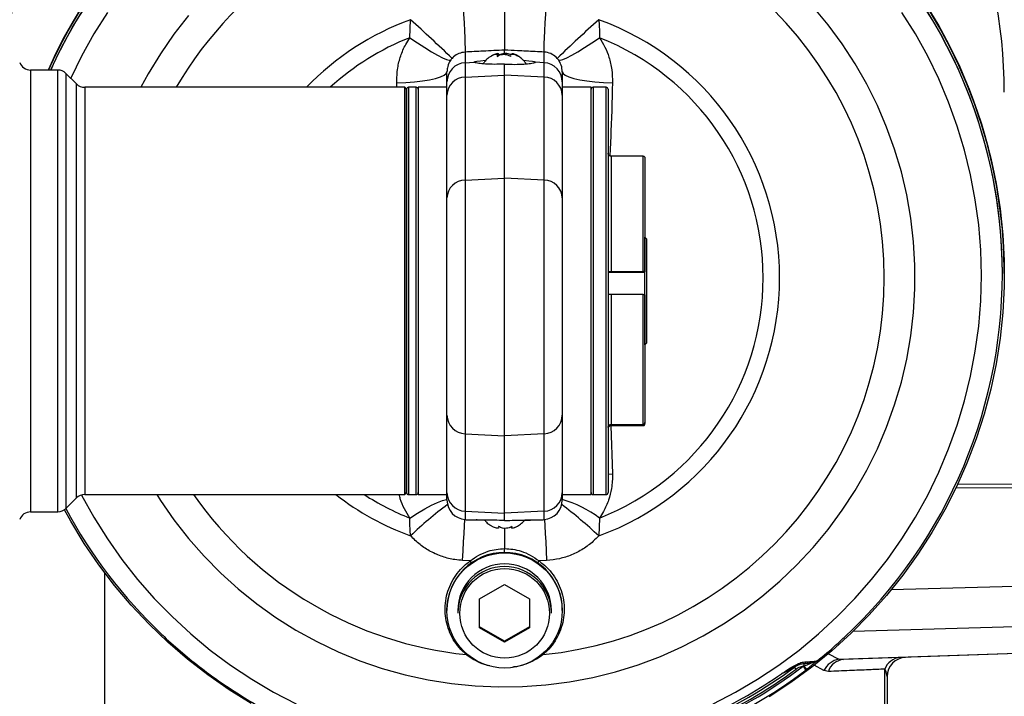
# Model space of a CAD drawing. Extents: x 0 to 8410, y 0 to 5940.
# Tile 73 of 110: x 5940 to 6196, y 3279 to 3455. Entities that reach past the tile are written whole.
import ezdxf

# ---------------------------------------------------------------- set-up
doc = ezdxf.new("R2010")
doc.units = 0
doc.header["$LTSCALE"] = 10
doc.linetypes.add('CENTERX2', pattern=[20.32, 12.7, -2.54, 2.54, -2.54])
doc.layers.get('0').update_dxf_attribs({"linetype": 'CONTINUOUS'})
doc.styles.add('SLDTEXTSTYLE0', font='TXT', dxfattribs={"width": 0.605})
doc.dimstyles.new('SLDDIMSTYLE11', dxfattribs={"dimtxt": 50, "dimasz": 50, "dimexe": 0, "dimexo": 0.0625, "dimgap": 12.5, "dimtad": 1, "dimdec": 1, "dimrnd": 1e-09, "dimzin": 12, "dimtxsty": 'SLDTEXTSTYLE0', "dimsah": 1, "dimcen": 0.09, "dimazin": 3, "dimtfac": 1, "dimtmove": 0, "dimatfit": 3, "dimtolj": 1, "dimtzin": 12})

# ---------------------------------------------------------------- blocks, each defined once
blk = doc.blocks.new('_D_21')
at = {"color": 7, "linetype": 'CONTINUOUS'}
for p, q in [((5638.08, 3303.69), (5638.08, 3824.64)), ((5744.08, 3303.69), (5744.08, 3824.64)), ((5638.08, 3809.64), (5538.08, 3809.64)), ((5638.08, 3809.64), (5744.08, 3809.64)), ((5744.08, 3809.64), (6258.91, 3809.64))]:
    blk.add_line(p, q, dxfattribs=at)
for points in [[(5638.08, 3809.64), (5588.08, 3817.14), (5588.08, 3802.14)], [(5744.08, 3809.64), (5794.08, 3802.14), (5794.08, 3817.14)]]:
    blk.add_solid(points, dxfattribs=at)
at = {"color": 7, "linetype": 'CONTINUOUS', "char_height": 50, "attachment_point": 1, "style": 'SLDTEXTSTYLE0'}
for s, insert in [('106', (5987.94, 3950.83)), ('(4x M12)', (5987.94, 3874.1))]:
    blk.add_mtext(s, dxfattribs=dict(at, insert=insert))

msp = doc.modelspace()

# ---------------------------------------------------------------- linework, layer by layer
at = {"color": 8, "linetype": 'CONTINUOUS'}
for p, q in [((6041.428154, 3450.367781), (6041.59609, 3455.054464)), ((6055.819248, 3446.61394), (6055.819248, 3443.853232)), ((6076.342617, 3443.853232), (6076.342617, 3446.61394)), ((6055.819248, 3443.853232), (6058.080946, 3443.971666)), ((6055.819248, 3443.853232), (6055.819248, 3440.109941)), ((6076.342617, 3443.853232), (6074.080919, 3443.971666)), ((6076.342617, 3440.109941), (6076.342617, 3443.853232)), ((5942.731177, 3441.952916), (5942.731177, 3357.158186)), ((5949.838285, 3326.952937), (5949.838285, 3441.952916)), ((5951.959615, 3441.074255), (5951.959615, 3357.57527)), ((6055.819248, 3440.109941), (6066.080933, 3440.613332)), ((6076.342617, 3440.109941), (6066.080933, 3440.613332)), ((5954.702263, 3330.574247), (5954.702263, 3438.331606)), ((6038.054084, 3437.452915), (6038.014834, 3438.647898)), ((6055.819248, 3440.109941), (6055.819248, 3413.32871)), ((6076.342617, 3413.32871), (6076.342617, 3440.109941)), ((5956.823562, 3437.452915), (5956.823562, 3359.294298)), ((6041.080927, 3437.452915), (6041.080927, 3331.658157)), ((6043.080931, 3331.452938), (6043.080931, 3437.452915)), ((6089.080935, 3437.452915), (6089.080935, 3331.452938)), ((6092.480932, 3331.452938), (6092.480932, 3437.452915)), ((6093.78094, 3419.539931), (6093.78094, 3389.488193)), ((6102.080946, 3389.488193), (6102.080946, 3419.539931)), ((6055.819248, 3413.32871), (6066.080933, 3413.832071)), ((6055.819248, 3413.32871), (6055.819248, 3347.299906)), ((6076.342617, 3413.32871), (6066.080933, 3413.832071)), ((6076.342617, 3347.299906), (6076.342617, 3413.32871)), ((6092.980926, 3389.343979), (6102.58094, 3389.343979)), ((6093.78094, 3383.498403), (6093.78094, 3349.71598)), ((6102.080946, 3349.71598), (6102.080946, 3383.498403)), ((5956.823562, 3359.294298), (5956.823562, 3331.452938)), ((5942.731177, 3357.158186), (5942.731177, 3326.952937)), ((5951.959615, 3357.57527), (5951.959615, 3327.831599)), ((6093.726491, 3349.36026), (6094.147031, 3336.838337)), ((6055.819248, 3347.299906), (6066.080933, 3346.781375)), ((6055.819248, 3347.299906), (6055.819248, 3327.120158)), ((6076.342617, 3347.299906), (6066.080933, 3346.781375)), ((6076.342617, 3327.120158), (6076.342617, 3347.299906)), ((6092.980926, 3336.782666), (6094.147031, 3336.838337)), ((6248.080914, 3333.42159), (6183.447038, 3333.124431)), ((6183.935856, 3334.161314), (6248.080914, 3334.456238)), ((6041.080927, 3331.658157), (6041.080927, 3331.452938)), ((6055.819248, 3327.120158), (6066.080933, 3326.601627)), ((6055.819248, 3327.120158), (6055.819248, 3324.990722)), ((6076.342617, 3327.120158), (6066.080933, 3326.601627)), ((6076.342617, 3324.990722), (6076.342617, 3327.120158)), ((6090.733712, 3325.348171), (6090.565776, 3320.725324)), ((6057.13958, 3314.20556), (6055.149441, 3314.308437)), ((6077.012424, 3314.308437), (6075.022285, 3314.20556)), ((6166.687911, 3306.725326), (6248.080914, 3309.046062)), ((6248.080914, 3298.445942), (6156.683182, 3295.839938)), ((6153.039252, 3288.595619), (6248.080914, 3291.914525)), ((6056.072836, 3289.80616), (6056.226288, 3289.984527)), ((6076.089029, 3289.80616), (6075.935577, 3289.984527)), ((6150.151615, 3290.132316), (6153.039252, 3288.595619)), ((6143.760149, 3286.762478), (6143.955057, 3286.834272)), ((6149.162357, 3285.645368), (6146.582161, 3287.026259)), ((6153.039252, 3288.595619), (6154.20032, 3288.499924)), ((6144.694571, 3285.970541), (6144.503419, 3285.824331)), ((6150.310938, 3285.392615), (6149.162357, 3285.645368)), ((6164.959584, 3261.843207), (6164.959584, 3286.031219))]:
    msp.add_line(p, q, dxfattribs=at)
at = {"color": 7, "linetype": 'CONTINUOUS'}
for p, q in [((6064.244066, 3445.52249), (6064.244066, 3445.852431)), ((6066.080933, 3446.241083), (6066.080933, 3447.150531)), ((6067.563837, 3445.660415), (6067.563837, 3445.470276)), ((6067.603444, 3445.438179), (6067.602192, 3445.660415)), ((6066.080933, 3440.613332), (6066.080933, 3443.490418)), ((5949.838285, 3441.952916), (5942.731177, 3441.952916)), ((5954.702263, 3438.331606), (5951.959615, 3441.074255)), ((6051.080947, 3438.865306), (6051.080947, 3441.496166)), ((6066.080933, 3413.832071), (6066.080933, 3440.613332)), ((6081.080918, 3441.496166), (6081.080918, 3438.865306)), ((6051.080947, 3435.436341), (6051.080947, 3438.865306)), ((6081.080918, 3438.865306), (6081.080918, 3435.436341)), ((6040.08094, 3437.452915), (5956.823562, 3437.452915)), ((6040.580933, 3436.952921), (6040.08094, 3437.452915)), ((6040.08094, 3359.294298), (6040.08094, 3437.452915)), ((6040.580933, 3332.156243), (6040.580933, 3436.952921)), ((6040.580933, 3436.952921), (6040.580933, 3359.531643)), ((6043.080931, 3437.452915), (6041.080927, 3437.452915)), ((6051.080947, 3437.452915), (6043.580924, 3437.452915)), ((6043.580924, 3437.452915), (6043.580924, 3331.452938)), ((6051.080947, 3408.65508), (6051.080947, 3435.436341)), ((6088.580941, 3437.452915), (6081.080918, 3437.452915)), ((6081.080918, 3435.436341), (6081.080918, 3408.65508)), ((6088.580941, 3331.452938), (6088.580941, 3437.452915)), ((6092.480932, 3437.452915), (6089.080935, 3437.452915)), ((6092.980926, 3436.952921), (6092.980926, 3332.042369)), ((6102.080946, 3419.539931), (6093.78094, 3419.539931)), ((6102.58094, 3419.038924), (6102.58094, 3389.458927)), ((6066.080933, 3346.781375), (6066.080933, 3413.832071)), ((6051.080947, 3352.114233), (6051.080947, 3408.65508)), ((6081.080918, 3408.65508), (6081.080918, 3352.114233)), ((6102.590923, 3398.45291), (6102.58094, 3398.45291)), ((6103.090947, 3397.952917), (6102.590923, 3398.45291)), ((6102.590923, 3379.090252), (6102.590923, 3398.45291)), ((6103.090947, 3379.281762), (6103.090947, 3397.952917)), ((6093.78094, 3389.488193), (6102.080946, 3389.488193)), ((6102.58094, 3389.343979), (6102.58094, 3389.458927)), ((6102.58094, 3383.469137), (6102.58094, 3389.343979)), ((6195.580904, 3388.860377), (6195.580904, 3388.9187)), ((6102.080946, 3383.498403), (6093.78094, 3383.498403)), ((6102.58094, 3383.469137), (6102.58094, 3350.216987)), ((6102.590923, 3370.452913), (6102.590923, 3379.090252)), ((6103.090947, 3370.952936), (6103.090947, 3379.281762)), ((6102.58094, 3370.452913), (6102.590923, 3370.452913)), ((6102.590923, 3370.452913), (6103.090947, 3370.952936)), ((6040.08094, 3331.452938), (6040.08094, 3359.294298)), ((6040.580933, 3359.531643), (6040.580933, 3331.952932)), ((6051.080947, 3331.934514), (6051.080947, 3352.114233)), ((6081.080918, 3352.114233), (6081.080918, 3331.934514)), ((6093.78094, 3349.71598), (6102.080946, 3349.71598)), ((6102.080946, 3349.365892), (6093.78094, 3349.365892)), ((6102.58094, 3349.866899), (6102.58094, 3350.216987)), ((6066.080933, 3326.601627), (6066.080933, 3346.781375)), ((5951.959615, 3327.831599), (5954.702263, 3330.574247)), ((5956.823562, 3331.452938), (6040.08094, 3331.452938)), ((6040.08094, 3331.452938), (6040.580933, 3331.952932)), ((6040.580933, 3331.952932), (6040.580933, 3332.156243)), ((6041.080927, 3331.452938), (6043.080931, 3331.452938)), ((6043.580924, 3331.452938), (6051.080947, 3331.452938)), ((6051.080947, 3329.983863), (6051.080947, 3331.934514)), ((6081.080918, 3331.934514), (6081.080918, 3329.983863)), ((6081.080918, 3331.452938), (6088.580941, 3331.452938)), ((6089.080935, 3331.452938), (6092.480932, 3331.452938)), ((6092.980926, 3332.042369), (6092.980926, 3331.952932)), ((5942.731177, 3326.952937), (5949.838285, 3326.952937)), ((6066.080933, 3324.685636), (6066.080933, 3326.601627)), ((6055.819248, 3324.990722), (6058.668618, 3324.841383)), ((6056.080942, 3324.80866), (6056.080942, 3324.977013)), ((6060.866688, 3324.80866), (6056.080942, 3324.80866)), ((6064.51035, 3323.181274), (6064.519112, 3322.983774)), ((6067.885225, 3323.130431), (6067.885225, 3322.874548)), ((6076.080923, 3324.80866), (6071.317797, 3324.80866)), ((6073.493247, 3324.841383), (6076.342617, 3324.990722)), ((6076.080923, 3324.80866), (6076.080923, 3324.977013)), ((5962.08093, 3268.214645), (5962.08093, 3311.050865)), ((6059.580927, 3304.300519), (6066.080933, 3308.049383)), ((6066.080933, 3308.049383), (6072.580938, 3304.300519)), ((6059.580927, 3296.802762), (6059.580927, 3304.300519)), ((6072.580938, 3304.300519), (6072.580938, 3296.802762)), ((6051.080947, 3301.418277), (6051.080947, 3301.281425)), ((6053.915923, 3301.281425), (6053.915923, 3300.574454)), ((6078.245943, 3300.574454), (6078.245943, 3301.281425)), ((6081.080918, 3301.281425), (6081.080918, 3301.418277)), ((6066.080933, 3293.281945), (6059.580927, 3297.030839)), ((6072.580938, 3297.030839), (6066.080933, 3293.281945)), ((6066.080933, 3293.053898), (6059.580927, 3296.802762)), ((6072.580938, 3296.802762), (6066.080933, 3293.053898)), ((6066.080933, 3293.281945), (6066.080933, 3293.053898)), ((6248.080914, 3291.778328), (6154.20032, 3288.499924)), ((6142.462854, 3287.043008), (6142.106329, 3286.856207)), ((6165.580933, 3284.068915), (6165.580933, 3261.888179))]:
    msp.add_line(p, q, dxfattribs=at)
at = {"color": 8, "linetype": 'CONTINUOUS', "flags": 128}
for points in [[(6055.149441, 3461.485329), (6055.278813, 3458.970966), (6055.401241, 3456.530663), (6055.513238, 3454.233738), (6055.611645, 3452.14543), (6055.693631, 3450.325044), (6055.756872, 3448.824319), (6055.799608, 3447.68587), (6055.820589, 3446.942034), (6055.819248, 3446.61394)], [(6076.342617, 3446.61394), (6076.341276, 3446.942034), (6076.362257, 3447.68587), (6076.404994, 3448.824319), (6076.468234, 3450.325044), (6076.55022, 3452.14543), (6076.648628, 3454.233738), (6076.760625, 3456.530663), (6076.883053, 3458.970966), (6077.012424, 3461.485329)], [(5975.558077, 3331.452938), (5976.54513, 3329.907301), (5980.047231, 3324.850889), (5983.835106, 3320.004466), (5987.896239, 3315.384063), (5992.217069, 3311.005088), (5996.783261, 3306.882056), (6001.579647, 3303.028646), (6006.590312, 3299.457672), (6011.798595, 3296.181026), (6017.187213, 3293.209585), (6022.738253, 3290.553155), (6028.433238, 3288.220646), (6034.253304, 3286.219778), (6040.179108, 3284.557166), (6046.190952, 3283.238354), (6052.268867, 3282.267752), (6058.392679, 3281.648549), (6064.542, 3281.382802), (6070.696448, 3281.471404), (6076.835577, 3281.914058), (6082.938944, 3282.709303), (6088.986342, 3283.854487), (6094.957654, 3285.345795), (6100.833004, 3287.17831), (6106.592958, 3289.345923), (6112.218295, 3291.84142), (6117.690389, 3294.656518), (6122.99103, 3297.781857), (6128.102635, 3301.207098), (6133.008217, 3304.920825), (6137.691443, 3308.9107), (6142.136817, 3313.163492), (6146.329527, 3317.665043), (6150.255655, 3322.400423), (6153.902178, 3327.353897), (6157.256936, 3332.508984), (6160.308843, 3337.848606), (6163.047736, 3343.355002), (6165.464525, 3349.009874), (6167.551135, 3354.794475), (6169.30071, 3360.689523), (6170.70738, 3366.675469), (6171.766495, 3372.732433), (6172.474508, 3378.8403), (6172.829126, 3384.978774), (6172.829126, 3391.12747), (6172.474508, 3397.265914), (6171.766495, 3403.37378), (6170.70738, 3409.430745), (6169.30071, 3415.41672), (6167.551135, 3421.311768), (6165.464525, 3427.09634), (6163.047736, 3432.751211), (6160.308843, 3438.257607), (6157.256936, 3443.59723), (6153.902178, 3448.752346), (6150.255655, 3453.70582), (6146.329527, 3458.4412)], [(5962.716763, 3456.951859), (5959.213858, 3451.359245), (5956.013863, 3445.588293), (5953.204875, 3439.828965)], [(5983.835106, 3456.101778), (5980.047231, 3451.255324), (5976.54513, 3446.198943), (5973.340456, 3440.949383), (5971.427773, 3437.452915)], [(6120.324497, 3277.019473), (6126.184587, 3280.061367), (6131.874298, 3283.410492), (6137.377505, 3287.057402), (6142.678623, 3290.991726), (6147.762631, 3295.202317), (6152.615075, 3299.677225), (6157.222246, 3304.403784), (6161.57106, 3309.368613), (6165.64921, 3314.557585), (6169.445102, 3319.956067), (6172.948008, 3325.548681), (6176.148002, 3331.319603), (6179.035996, 3337.2525), (6181.603794, 3343.330535), (6183.844124, 3349.536451), (6185.750638, 3355.852696), (6187.317942, 3362.261357), (6188.541596, 3368.744257), (6189.418112, 3375.283035), (6189.945047, 3381.859156), (6190.120851, 3388.453963), (6189.945047, 3395.04877), (6189.418112, 3401.624861), (6188.541596, 3408.163639), (6187.317942, 3414.646539), (6185.750638, 3421.0552), (6183.844124, 3427.371445), (6181.603794, 3433.577391), (6179.035996, 3439.655426), (6176.148002, 3445.588293), (6172.948008, 3451.359245), (6169.445102, 3456.951859)], [(6041.428154, 3450.367781), (6043.424194, 3449.009063), (6045.32281, 3447.774711), (6047.070687, 3446.699413), (6048.618679, 3445.81339), (6049.923306, 3445.141556), (6050.94788, 3444.702777), (6051.663612, 3444.509389), (6052.050416, 3444.566819)], [(6080.111449, 3444.566819), (6080.498253, 3444.509389), (6081.213986, 3444.702777), (6082.23856, 3445.141556), (6083.543186, 3445.81339), (6085.091178, 3446.699413), (6086.839055, 3447.774711), (6088.737671, 3449.009063), (6090.733712, 3450.367781)], [(6038.014834, 3438.647898), (6040.362363, 3438.743415), (6042.600309, 3438.909414), (6044.671361, 3439.141604), (6046.522503, 3439.434084), (6048.106347, 3439.779344), (6049.382364, 3440.168562), (6050.317888, 3440.591755), (6050.888931, 3441.038104), (6051.080947, 3441.496166)], [(6081.080918, 3441.496166), (6081.272935, 3441.038104), (6081.843977, 3440.591755), (6082.779502, 3440.168562), (6084.055518, 3439.779344), (6085.639362, 3439.434084), (6087.490504, 3439.141604), (6089.561557, 3438.909414), (6091.799502, 3438.743415), (6094.147031, 3438.647898)], [(5956.003909, 3331.338766), (5956.013863, 3331.319603), (5959.213858, 3325.548681), (5962.716763, 3319.956067), (5966.512655, 3314.557585), (5970.590805, 3309.368613), (5974.939619, 3304.403784), (5979.54679, 3299.677225), (5984.399234, 3295.202317), (5989.483242, 3290.991726), (5994.78436, 3287.057402), (6000.287567, 3283.410492), (6005.977278, 3280.061367), (6011.837368, 3277.019473)], [(6041.428154, 3325.348171), (6043.424194, 3326.637241), (6045.32281, 3327.766838), (6047.070687, 3328.705194), (6048.618679, 3329.425993), (6049.923306, 3329.90894), (6050.94788, 3330.140474), (6051.080947, 3330.153438)], [(6055.149441, 3314.308437), (6055.278813, 3316.791388), (6055.401241, 3319.162401), (6055.513238, 3321.354064), (6055.611645, 3323.304149), (6055.693631, 3324.957254), (6055.695658, 3324.998739)], [(6076.466208, 3324.998739), (6076.468234, 3324.957254), (6076.55022, 3323.304149), (6076.648628, 3321.354064), (6076.760625, 3319.162401), (6076.883053, 3316.791388), (6077.012424, 3314.308437)], [(6142.55393, 3287.51007), (6142.565047, 3287.412229), (6142.569666, 3287.324252), (6142.567729, 3287.246945), (6142.559295, 3287.181082), (6142.544423, 3287.127318), (6142.523234, 3287.086132), (6142.495965, 3287.057939), (6142.462854, 3287.043008)]]:
    msp.add_lwpolyline(points, dxfattribs=at)
at = {"color": 7, "linetype": 'CONTINUOUS', "flags": 128}
for points in [[(5947.392588, 3441.952916), (5950.021123, 3447.475942), (5953.217422, 3453.41477), (5956.717973, 3459.179851)], [(6177.231644, 3456.31999), (6180.581187, 3450.466069), (6183.622067, 3444.446387), (6186.346089, 3438.277098), (6188.745891, 3431.97492), (6190.815006, 3425.556811), (6192.547863, 3419.040057), (6193.93981, 3412.44224), (6194.987063, 3405.781152), (6195.686762, 3399.074736), (6196.037118, 3392.34105), (6196.037118, 3385.598304), (6195.686762, 3378.864648), (6194.987063, 3372.158232), (6193.93981, 3365.497145), (6192.547863, 3358.899328), (6190.815006, 3352.382573), (6188.745891, 3345.964464), (6186.346089, 3339.662256), (6183.622067, 3333.492997), (6180.581187, 3327.473315), (6177.231644, 3321.619364), (6173.582439, 3315.947028), (6169.643437, 3310.471507), (6165.425246, 3305.207642), (6160.939221, 3300.16956), (6156.197493, 3295.370849), (6151.212816, 3290.824505), (6145.998662, 3286.542716), (6140.569036, 3282.537075), (6134.938632, 3278.818342)], [(6000.109022, 3277.06972), (5994.383876, 3280.641201), (5988.851969, 3284.504684), (5983.528291, 3288.6498), (5978.427147, 3293.065372), (5973.562335, 3297.739449), (5968.946909, 3302.659514), (5964.593326, 3307.812216), (5960.513358, 3313.183727), (5956.717973, 3318.759533), (5953.217422, 3324.524614), (5951.566075, 3327.500435)]]:
    msp.add_lwpolyline(points, dxfattribs=at)
at = {"color": 7, "linetype": 'CONTINUOUS'}
msp.add_circle((6066.079271, 3301.270711), 14.995113, dxfattribs=at)
at = {"color": 8, "linetype": 'CONTINUOUS'}
msp.add_circle((6066.082208, 3300.543614), 11.660899, dxfattribs=at)
at = {"color": 7, "linetype": 'CENTERX2'}
msp.add_arc((5691.080933, 2964.452925), 970, 74.298428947, 58.256891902, dxfattribs=at)
at = {"color": 7, "linetype": 'CONTINUOUS'}
for centre, radius, start, end in [((6066.023998, 3436.067286), 129.952085, 89.97489757, 173.02927516), ((6066.147973, 3436.086403), 129.932973, 0.03010157, 90.02956228), ((6066.044927, 3389.084509), 129.999594, 89.98413095, 156.00346931), ((6066.065074, 3388.905855), 130.015919, 0.0571434, 155.92046691), ((6066.077984, 3388.744963), 129.545912, 68.73266094, 155.74951232), ((6066.148019, 3389.151189), 129.932927, 0.03009425, 90.02958274), ((6066.264443, 3388.901674), 129.316462, 0.00754382, 51.3128456), ((6066.295715, 3388.861349), 129.282176, 312.97860393, 50.07623674), ((6065.938879, 3388.808295), 129.369131, 133.05950473, 155.74500635), ((5942.731183, 3444.952925), 3, 200, 270), ((5949.838292, 3438.952925), 3, 45, 90), ((5956.823573, 3440.452925), 3, 225, 270), ((6041.080933, 3436.952925), 0.5, 90, 180), ((6043.080933, 3436.952925), 0.5, 0, 90), ((6089.080933, 3436.952925), 0.5, 90, 180), ((6092.480933, 3436.952925), 0.5, 360, 90), ((5956.823573, 3328.452925), 3, 90, 135), ((6041.080933, 3331.952925), 0.5, 180, 270), ((6043.080933, 3331.952925), 0.5, 270, 360), ((6089.080933, 3331.952925), 0.5, 180, 270), ((6092.480933, 3331.952925), 0.5, 270, 0), ((5949.838292, 3329.952925), 3, 270, 315), ((6065.950517, 3388.922304), 129.384255, 208.19514606, 226.40593687), ((6056.080933, 3329.983864), 5, 180, 267), ((6076.080933, 3329.983864), 5, 273, 0), ((5942.731183, 3323.952925), 3, 90, 160), ((6066.073338, 3301.410285), 14.992393, 89.97097581, 179.96945671), ((6066.090115, 3301.411874), 14.990805, 0.02447132, 90.03509616), ((6066.074869, 3301.274822), 12.158949, 89.97142901, 179.9688846), ((6066.074915, 3300.567806), 12.158994, 89.97164204, 179.96867157), ((6066.087524, 3301.27535), 12.15842, 0.02862583, 90.03106056), ((6066.087463, 3300.568319), 12.158481, 0.0289125, 90.03077389), ((6170.580933, 3284.068914), 5, 92, 180), ((6066.11291, 3388.767587), 127.034023, 293.60539007, 306.34295203)]:
    msp.add_arc(centre, radius, start, end, dxfattribs=at)
at = {"color": 8, "linetype": 'CONTINUOUS'}
for centre, radius, start, end in [((6066.053246, 3387.843967), 98.765312, 95.79973934, 149.84829878), ((6066.175712, 3387.954938), 98.648145, 275.76748418, 84.23251582), ((6066.054674, 3387.808628), 71.555747, 109.98728547, 136.06954252), ((5773.540387, 3156.642826), 401.127618, 45.95918, 48.06744076), ((6380.349471, 3133.331551), 432.989865, 132.01013691, 133.96324233), ((6066.170809, 3387.889894), 71.457637, 289.96162024, 70.03837976), ((6066.053471, 3387.78531), 67.253044, 111.47893616, 132.39464874), ((6066.167913, 3387.857976), 67.163637, 291.45438659, 68.54561341), ((6056.077958, 3438.862921), 4.997012, 92.96770251, 179.97265207), ((6076.083907, 3438.862921), 4.997012, 0.02734793, 87.03229749), ((6055.9067, 3435.28253), 4.828203, 91.03783662, 178.17443161), ((6076.255166, 3435.28253), 4.828203, 1.82556839, 88.96216338), ((6055.906761, 3408.501237), 4.828266, 91.03855398, 178.17407958), ((6076.255104, 3408.501237), 4.828266, 1.82592042, 88.96144602), ((6055.981992, 3352.198981), 4.901778, 180.99065617, 268.09737253), ((6076.179873, 3352.198981), 4.901778, 271.90262747, 359.00934383), ((6066.058851, 3388.07852), 98.778425, 214.97777182, 264.19776514), ((6066.062944, 3387.986036), 71.572552, 232.17347581, 250.01056363), ((6066.06772, 3387.955961), 67.281823, 237.1186115, 248.51766719), ((6055.982054, 3332.019294), 4.901841, 180.99100619, 268.09666788), ((6076.179811, 3332.019294), 4.901841, 271.90333212, 359.00899381), ((6118.13648, 3239.869822), 111.337521, 126.94861468, 133.42959209), ((6003.394897, 3227.285485), 127.787971, 46.98792667, 52.63386656), ((6073.442764, 3302.712084), 28.484545, 52.62500423, 74.44574068), ((6038.77017, 3301.111895), 22.558353, 33.92216051, 35.48116668), ((6093.391695, 3301.111895), 22.558353, 144.51883332, 146.07783949), ((6066.114225, 3389.080548), 128.444061, 292.75458228, 307.1937046), ((6163.370734, 3301.535929), 24.552594, 216.99219975, 219.78555563), ((6157.744955, 3288.026762), 13.841363, 182.39254576, 184.9423919), ((6143.843325, 3288.199004), 0.760871, 276.14760589, 338.75836553), ((6153.048683, 3293.871666), 11.49865, 217.73564454, 223.40374573), ((6153.90747, 3283.432284), 5.235822, 99.54502691, 154.99601156), ((6154.516092, 3284.116875), 4.394409, 94.1206954, 163.12349712), ((6169.263137, 3284.433595), 4.59053, 93.18059768, 159.63337978), ((6066.113614, 3389.122857), 129.674774, 292.75472354, 307.19364957), ((6066.11237, 3389.081106), 127.948602, 293.60547024, 306.34288225), ((6066.114335, 3388.698082), 126.405981, 295.22579272, 304.72267726), ((6124.911393, 3273.503354), 21.13152, 36.32334711, 38.15180449)]:
    msp.add_arc(centre, radius, start, end, dxfattribs=at)
at = {"color": 7, "linetype": 'CONTINUOUS'}
for major_axis, start_param, end_param in [((7.999977, 0.419695), 2.2410896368, 3.1392062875), ((7.999977, -0.419695), 0.0023863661, 0.8975706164)]:
    msp.add_ellipse((6066.080933, 3444.390477), major_axis=major_axis, ratio=0.0454875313, start_param=start_param, end_param=end_param, dxfattribs=at)
for points, knots in [([(6066.080933, 3458.347263), (6066.080933, 3457.899523), (6066.080933, 3456.64059), (6066.080933, 3454.680103), (6066.080933, 3452.579353), (6066.080933, 3450.758515), (6066.080933, 3449.253447), (6066.080933, 3448.130929), (6066.080933, 3447.379219), (6066.080933, 3447.225824), (6066.080933, 3447.150531)], [0, 0, 0, 0, 0.07350623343, 0.20668097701, 0.33985793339, 0.47294983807, 0.60603608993, 0.73894807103, 0.87186360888, 1, 1, 1, 1]), ([(6062.655662, 3445.583227), (6062.427349, 3445.456826), (6061.811294, 3445.115763), (6061.069328, 3444.421693), (6060.643947, 3443.818176), (6060.473596, 3443.576487)], [0, 0, 0, 0, 0.2609144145, 0.7040200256, 1, 1, 1, 1]), ([(6064.559673, 3445.907446), (6064.568453, 3445.971506), (6064.590307, 3446.130952), (6064.376327, 3446.225505), (6063.991761, 3446.208444), (6063.465118, 3446.044397), (6062.980376, 3445.820662), (6062.686027, 3445.649324), (6062.590395, 3445.593658)], [0, 0, 0, 0, 0.13164437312, 0.3276660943, 0.52417793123, 0.71040945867, 0.90591410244, 1, 1, 1, 1]), ([(6062.590395, 3445.593658), (6062.851548, 3445.735808), (6063.30401, 3445.982092), (6063.834476, 3446.124597), (6064.147435, 3446.101761), (6064.269471, 3445.927941), (6064.227758, 3445.690285), (6064.141089, 3445.508833), (6064.112936, 3445.449891)], [0, 0, 0, 0, 0.2355583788, 0.4081175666, 0.5811442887, 0.745044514, 0.9171821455, 1, 1, 1, 1]), ([(6064.112936, 3445.449891), (6064.349447, 3445.605155), (6064.759225, 3445.874166), (6065.534416, 3446.051043), (6066.237789, 3446.054944), (6066.885095, 3445.901456), (6067.328258, 3445.674305), (6067.535976, 3445.49607), (6067.603444, 3445.438179)], [0, 0, 0, 0, 0.2355692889, 0.4081479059, 0.5811457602, 0.7450672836, 0.9171971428, 1, 1, 1, 1]), ([(6067.752962, 3445.862057), (6067.607411, 3445.94552), (6067.286353, 3446.129623), (6066.62545, 3446.256883), (6065.924523, 3446.267365), (6065.27672, 3446.134515), (6064.833617, 3445.935197), (6064.625891, 3445.777026), (6064.558421, 3445.725652)], [0, 0, 0, 0, 0.1577103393, 0.3478777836, 0.5384940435, 0.7191334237, 0.9087737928, 1, 1, 1, 1]), ([(6067.60097, 3445.875528), (6067.657459, 3445.946271), (6067.77059, 3446.087947), (6068.173835, 3446.112455), (6068.695711, 3445.992022), (6069.181546, 3445.788709), (6069.475862, 3445.623757), (6069.57147, 3445.570173)], [0, 0, 0, 0, 0.2257277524, 0.4520655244, 0.666525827, 0.8916723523, 1, 1, 1, 1]), ([(6069.57147, 3445.570173), (6069.310626, 3445.723266), (6068.858663, 3445.988529), (6068.32504, 3446.186986), (6068.02366, 3446.213793), (6067.902975, 3446.152945), (6067.927377, 3446.060141), (6067.931746, 3446.043524)], [0, 0, 0, 0, 0.3016818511, 0.5227237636, 0.7442233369, 0.9542010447, 1, 1, 1, 1]), ([(6071.710621, 3443.578663), (6071.491674, 3443.870915), (6071.054196, 3444.454863), (6070.248849, 3445.156679), (6069.46716, 3445.686105), (6068.94003, 3445.921223), (6068.718885, 3446.019861)], [0, 0, 0, 0, 0.2792854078, 0.5580401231, 0.814586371, 1, 1, 1, 1]), ([(6066.080933, 3443.490418), (6065.188522, 3443.459248), (6063.403663, 3443.396908), (6061.016627, 3443.501732), (6059.203977, 3443.684819), (6058.223894, 3443.863473), (6058.122068, 3443.940542), (6058.080946, 3443.971666)], [0, 0, 0, 0, 0.213092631, 0.4261944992, 0.639809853, 0.8545383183, 1, 1, 1, 1]), ([(6066.080933, 3443.490418), (6066.973343, 3443.459248), (6068.758202, 3443.396908), (6071.145238, 3443.501732), (6072.957888, 3443.684819), (6073.937972, 3443.863473), (6074.039797, 3443.940542), (6074.080919, 3443.971666)], [0, 0, 0, 0, 0.213092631, 0.4261944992, 0.639809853, 0.8545383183, 1, 1, 1, 1]), ([(6093.78094, 3419.539931), (6093.72544, 3419.543382), (6093.580598, 3419.552388), (6093.358703, 3419.643667), (6093.152064, 3419.821222), (6093.033603, 3420.029366), (6092.986592, 3420.208792), (6092.982559, 3420.3032), (6092.980926, 3420.341435)], [0, 0, 0, 0, 0.1325611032, 0.3459537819, 0.5596413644, 0.7739985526, 0.9084720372, 1, 1, 1, 1]), ([(6102.080946, 3419.539931), (6102.08986, 3419.539781), (6102.133482, 3419.539048), (6102.232467, 3419.522858), (6102.368436, 3419.460641), (6102.490495, 3419.34183), (6102.567355, 3419.194757), (6102.576594, 3419.088768), (6102.58094, 3419.038924)], [0, 0, 0, 0, 0.034121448, 0.1669730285, 0.3809772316, 0.5950077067, 0.8095416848, 1, 1, 1, 1]), ([(6092.980926, 3389.535042), (6092.982381, 3389.532961), (6092.987518, 3389.525615), (6093.05524, 3389.513341), (6093.21888, 3389.500393), (6093.418824, 3389.492648), (6093.612222, 3389.488805), (6093.724726, 3389.488397), (6093.78094, 3389.488193)], [0, 0, 0, 0, 0.0853064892, 0.3010906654, 0.5164486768, 0.7314422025, 0.8658117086, 1, 1, 1, 1]), ([(6102.58094, 3389.458927), (6102.580921, 3389.459116), (6102.58058, 3389.462565), (6102.558197, 3389.469387), (6102.47178, 3389.478055), (6102.34123, 3389.484567), (6102.202922, 3389.487775), (6102.113895, 3389.48808), (6102.080946, 3389.488193)], [0, 0, 0, 0, 0.0124965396, 0.2284407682, 0.4441424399, 0.65950557, 0.873981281, 1, 1, 1, 1]), ([(6093.78094, 3383.498403), (6093.780413, 3383.498403), (6093.72431, 3383.498402), (6093.578484, 3383.49933), (6093.356384, 3383.504479), (6093.150378, 3383.515055), (6093.015061, 3383.528794), (6092.981291, 3383.539803), (6092.980939, 3383.545064), (6092.980926, 3383.545252)], [0, 0, 0, 0, 0.0012599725, 0.1342588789, 0.3482690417, 0.5623150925, 0.7768421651, 0.9919993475, 1, 1, 1, 1]), ([(6102.080946, 3383.498403), (6102.135082, 3383.498106), (6102.245196, 3383.497501), (6102.394036, 3383.492664), (6102.508428, 3383.485322), (6102.571453, 3383.477024), (6102.578168, 3383.471442), (6102.58094, 3383.469137)], [0, 0, 0, 0, 0.2064940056, 0.4200101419, 0.6341464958, 0.8489582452, 1, 1, 1, 1]), ([(6092.980926, 3348.914477), (6092.982376, 3348.950137), (6092.987486, 3349.075817), (6093.055359, 3349.285968), (6093.218748, 3349.506621), (6093.418885, 3349.639997), (6093.612212, 3349.705618), (6093.724723, 3349.712528), (6093.78094, 3349.71598)], [0, 0, 0, 0, 0.0854176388, 0.301048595, 0.5165240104, 0.7314381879, 0.8658137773, 1, 1, 1, 1]), ([(6093.78094, 3349.365892), (6093.780413, 3349.365893), (6093.724307, 3349.365912), (6093.578489, 3349.350273), (6093.356417, 3349.261803), (6093.150374, 3349.082066), (6093.015024, 3348.844375), (6092.981301, 3348.660821), (6092.980939, 3348.567687), (6092.980926, 3348.564389)], [0, 0, 0, 0, 0.0012600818, 0.1342776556, 0.3483089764, 0.5623249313, 0.7768281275, 0.9920973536, 1, 1, 1, 1]), ([(6102.58094, 3350.216987), (6102.580921, 3350.213729), (6102.58058, 3350.154168), (6102.558156, 3350.037954), (6102.47184, 3349.88921), (6102.341186, 3349.778412), (6102.202923, 3349.72322), (6102.113896, 3349.717936), (6102.080946, 3349.71598)], [0, 0, 0, 0, 0.0124922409, 0.228361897, 0.4441638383, 0.659460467, 0.873962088, 1, 1, 1, 1]), ([(6102.080946, 3349.365892), (6102.135089, 3349.371043), (6102.245233, 3349.38152), (6102.393959, 3349.464649), (6102.508452, 3349.589804), (6102.571478, 3349.731854), (6102.578173, 3349.827412), (6102.58094, 3349.866899)], [0, 0, 0, 0, 0.2064795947, 0.4200478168, 0.6340501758, 0.848777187, 1, 1, 1, 1]), ([(6066.080933, 3324.685636), (6065.186553, 3324.724596), (6063.397804, 3324.802517), (6061.040355, 3324.823949), (6059.350906, 3324.817202), (6058.860078, 3324.843218), (6058.669244, 3324.853333)], [0, 0, 0, 0, 0.2747128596, 0.5494222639, 0.8248153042, 1, 1, 1, 1]), ([(6060.856287, 3324.820312), (6061.023955, 3324.621742), (6061.420879, 3324.151662), (6062.095745, 3323.605279), (6062.618223, 3323.308936), (6062.831794, 3323.187801)], [0, 0, 0, 0, 0.3018710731, 0.7146281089, 1, 1, 1, 1]), ([(6064.526175, 3322.823497), (6064.473099, 3322.772999), (6064.366807, 3322.671872), (6063.972505, 3322.701332), (6063.457643, 3322.862557), (6062.975271, 3323.087431), (6062.682122, 3323.258922), (6062.586879, 3323.314639)], [0, 0, 0, 0, 0.225728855, 0.4520457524, 0.6665256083, 0.8916546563, 1, 1, 1, 1]), ([(6068.004434, 3323.190572), (6067.770472, 3323.050533), (6067.365085, 3322.807887), (6066.592618, 3322.646587), (6065.888631, 3322.639108), (6065.237788, 3322.771771), (6064.790023, 3322.971541), (6064.578929, 3323.129845), (6064.51035, 3323.181274)], [0, 0, 0, 0, 0.2355472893, 0.4081322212, 0.5811300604, 0.7450501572, 0.9171731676, 1, 1, 1, 1]), ([(6066.080933, 3324.685636), (6066.975312, 3324.724596), (6068.764061, 3324.802517), (6071.12151, 3324.823949), (6072.810959, 3324.817202), (6073.301787, 3324.843218), (6073.492621, 3324.853333)], [0, 0, 0, 0, 0.2747128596, 0.5494222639, 0.8248153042, 1, 1, 1, 1]), ([(6066.080933, 3322.665068), (6066.080933, 3322.067553), (6066.080933, 3320.505608), (6066.080933, 3318.576453), (6066.080933, 3317.385289)], [0, 0, 0, 0, 0.3825457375, 1, 1, 1, 1]), ([(6068.753396, 3322.894784), (6068.608549, 3322.835915), (6068.297969, 3322.709687), (6067.99571, 3322.686526), (6067.861556, 3322.79586), (6067.895537, 3322.985409), (6067.977733, 3323.140267), (6068.004434, 3323.190572)], [0, 0, 0, 0, 0.2034510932, 0.4362400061, 0.6569104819, 0.8885487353, 1, 1, 1, 1]), ([(6068.74833, 3322.905543), (6068.971368, 3323.004461), (6069.603121, 3323.284647), (6070.496075, 3323.917895), (6071.064464, 3324.533477), (6071.32942, 3324.820432)], [0, 0, 0, 0, 0.2256002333, 0.6390114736, 1, 1, 1, 1]), ([(6066.080933, 3316.402676), (6066.080933, 3316.565144), (6066.080933, 3316.89351), (6066.080933, 3317.220225), (6066.080933, 3317.385289)], [0, 0, 0, 0, 0.4947775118, 1, 1, 1, 1]), ([(5976.753061, 3295.220527), (5976.995223, 3294.980626), (5978.751308, 3293.240943), (5982.23176, 3290.220966), (5987.19326, 3286.187961), (5992.36786, 3282.426587), (5997.716741, 3278.91915), (6003.233875, 3275.681407), (6008.903915, 3272.719326), (6014.713563, 3270.040631), (6020.648488, 3267.651757), (6026.694252, 3265.558534), (6032.836105, 3263.766093), (6039.059067, 3262.27881), (6045.347946, 3261.100255), (6051.687413, 3260.233424), (6058.062, 3259.680296), (6064.456155, 3259.442276), (6070.854291, 3259.520021), (6077.240764, 3259.913228), (6083.600086, 3260.620849), (6089.916398, 3261.642017), (6096.175637, 3262.970723), (6102.357419, 3264.617131), (6107.870193, 3266.340611), (6111.269041, 3267.644658), (6112.677281, 3268.184962)], [0, 0, 0, 0, 0.0069946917, 0.0507232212, 0.094451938, 0.1381810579, 0.1819103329, 0.2256397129, 0.2693695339, 0.3130994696, 0.3568298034, 0.4005600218, 0.4442906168, 0.4880213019, 0.5317520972, 0.5754830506, 0.6192139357, 0.6629452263, 0.7066763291, 0.7504075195, 0.7941387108, 0.8378697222, 0.8816009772, 0.9253319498, 0.9690629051, 1, 1, 1, 1]), ([(6147.424047, 3288.19302), (6149.068155, 3289.539641), (6151.460188, 3291.498858), (6153.699791, 3293.628823), (6154.400055, 3294.294807)], [0, 0, 0, 0, 0.6873263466, 1, 1, 1, 1]), ([(6143.924807, 3287.442508), (6143.601151, 3287.388481), (6143.144428, 3287.312243), (6142.616629, 3287.103752), (6142.462854, 3287.043008)], [0, 0, 0, 0, 0.70864974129, 1, 1, 1, 1]), ([(6143.972551, 3287.446412), (6144.039002, 3287.45447), (6144.526811, 3287.513626), (6145.307896, 3287.617702), (6146.250036, 3287.762552), (6146.685372, 3287.852965), (6147.128755, 3287.98793), (6147.343513, 3288.142689), (6147.416209, 3288.195076)], [0, 0, 0, 0, 0.0427296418, 0.313669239, 0.5703227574, 0.8488078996, 0.948820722, 1, 1, 1, 1])]:
    msp.add_open_spline(points, degree=3, knots=knots, dxfattribs=at)
at = {"color": 8, "linetype": 'CONTINUOUS'}
for points, knots in [([(6090.565776, 3455.054464), (6090.616399, 3454.423169), (6090.742408, 3452.851764), (6090.736967, 3451.297585), (6090.733712, 3450.367781)], [0, 0, 0, 0, 0.4017396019, 1, 1, 1, 1]), ([(6038.014834, 3438.647898), (6038.048239, 3439.940681), (6038.109089, 3442.295564), (6038.982266, 3445.657235), (6040.094144, 3448.292295), (6041.058884, 3449.793263), (6041.428154, 3450.367781)], [0, 0, 0, 0, 0.3135457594, 0.571142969, 0.8358485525, 1, 1, 1, 1]), ([(6090.733712, 3450.367781), (6091.233755, 3449.570868), (6092.245055, 3447.959171), (6093.335895, 3445.148917), (6094.080556, 3442.02009), (6094.124667, 3439.782397), (6094.147031, 3438.647898)], [0, 0, 0, 0, 0.2259143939, 0.4568946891, 0.7246483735, 1, 1, 1, 1]), ([(6055.819248, 3446.61394), (6055.261821, 3446.529352), (6054.146121, 3446.360048), (6053.021982, 3445.637836), (6052.512427, 3445.114431), (6052.392547, 3444.991293)], [0, 0, 0, 0, 0.4329698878, 0.8665980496, 1, 1, 1, 1]), ([(6066.080933, 3447.150531), (6064.219964, 3447.052992), (6060.799388, 3446.87371), (6057.378841, 3446.69529), (6055.819248, 3446.61394)], [0, 0, 0, 0, 0.5440514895, 1, 1, 1, 1]), ([(6076.342617, 3446.61394), (6074.783025, 3446.695296), (6072.474902, 3446.815699), (6069.054329, 3446.994658), (6067.193364, 3447.092215), (6066.080933, 3447.150531)], [0, 0, 0, 0, 0.45594839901, 0.67478184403, 1, 1, 1, 1]), ([(6079.769318, 3444.991293), (6079.34998, 3445.369295), (6078.512238, 3446.124455), (6077.24078, 3446.537658), (6076.513225, 3446.59945), (6076.342617, 3446.61394)], [0, 0, 0, 0, 0.4341387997, 0.8673087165, 1, 1, 1, 1]), ([(6052.050416, 3444.566819), (6051.950477, 3444.415505), (6051.516031, 3443.757736), (6051.146722, 3442.69441), (6051.099363, 3441.831654), (6051.080947, 3441.496166)], [0, 0, 0, 0, 0.1543990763, 0.6711824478, 1, 1, 1, 1]), ([(6052.392547, 3444.991293), (6052.31219, 3444.899037), (6052.187014, 3444.755327), (6052.08643, 3444.616518), (6052.050416, 3444.566819)], [0, 0, 0, 0, 0.6419578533, 1, 1, 1, 1]), ([(6080.111449, 3444.566819), (6080.031459, 3444.674484), (6079.926307, 3444.816016), (6079.799631, 3444.957449), (6079.769318, 3444.991293)], [0, 0, 0, 0, 0.7607091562, 1, 1, 1, 1]), ([(6081.080918, 3441.496166), (6081.039833, 3442.078184), (6080.966552, 3443.116283), (6080.372459, 3444.124059), (6080.111449, 3444.566819)], [0, 0, 0, 0, 0.5606573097, 1, 1, 1, 1]), ([(6094.147031, 3438.647898), (6094.013517, 3433.839653), (6093.837848, 3427.513257), (6093.530047, 3421.147849), (6093.456184, 3419.620338)], [0, 0, 0, 0, 0.7600292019, 1, 1, 1, 1]), ([(6094.147031, 3336.838337), (6094.113627, 3335.573642), (6094.052777, 3333.269914), (6093.179588, 3329.974226), (6092.067751, 3327.387992), (6091.102983, 3325.912807), (6090.733712, 3325.348171)], [0, 0, 0, 0, 0.3135453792, 0.5711438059, 0.8358526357, 1, 1, 1, 1]), ([(6041.428154, 3325.348171), (6040.934048, 3326.132358), (6039.934758, 3327.718311), (6039.033369, 3329.798901), (6038.761785, 3331.083527), (6038.683687, 3331.452938)], [0, 0, 0, 0, 0.410660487, 0.8305273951, 1, 1, 1, 1]), ([(6041.59609, 3320.725324), (6041.545467, 3321.352786), (6041.419459, 3322.914627), (6041.424899, 3324.437253), (6041.428154, 3325.348171)], [0, 0, 0, 0, 0.4017449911, 1, 1, 1, 1]), ([(6055.149441, 3314.308437), (6054.472837, 3314.364358), (6052.704113, 3314.51054), (6049.871109, 3315.218626), (6046.817112, 3316.540502), (6043.974285, 3318.357564), (6042.396438, 3319.928488), (6041.59609, 3320.725324)], [0, 0, 0, 0, 0.13236778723, 0.34602522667, 0.5659784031, 0.77984672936, 1, 1, 1, 1]), ([(6090.565776, 3320.725324), (6090.092927, 3320.236638), (6088.858996, 3318.961378), (6086.515631, 3317.218783), (6083.55867, 3315.694927), (6080.351966, 3314.64763), (6078.136326, 3314.42259), (6077.012424, 3314.308437)], [0, 0, 0, 0, 0.13278899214, 0.34652184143, 0.56653426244, 0.78012085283, 1, 1, 1, 1]), ([(6057.13958, 3314.20556), (6057.854171, 3314.713192), (6059.306475, 3315.744882), (6061.616637, 3316.698395), (6063.899695, 3317.273596), (6065.347941, 3317.347755), (6066.080933, 3317.385289)], [0, 0, 0, 0, 0.2715715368, 0.5519305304, 0.773221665, 1, 1, 1, 1]), ([(6066.080933, 3317.385289), (6066.79584, 3317.349384), (6068.243988, 3317.276654), (6070.501045, 3316.712117), (6072.829663, 3315.758589), (6074.283651, 3314.728732), (6075.022285, 3314.20556)], [0, 0, 0, 0, 0.22119845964, 0.44806942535, 0.7196164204, 1, 1, 1, 1]), ([(6056.072836, 3289.80616), (6055.444211, 3290.391306), (6054.168702, 3291.578594), (6052.676302, 3293.722703), (6051.532508, 3296.086129), (6050.815519, 3298.590383), (6050.525994, 3301.201483), (6050.679304, 3303.801799), (6051.274152, 3306.362723), (6052.282008, 3308.768047), (6053.69807, 3310.984346), (6055.32907, 3312.817626), (6056.585313, 3313.780659), (6057.13958, 3314.20556)], [0, 0, 0, 0, 0.0911605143, 0.184968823, 0.2761504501, 0.3699718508, 0.4612429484, 0.5551518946, 0.6464947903, 0.7404812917, 0.8318131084, 0.9257941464, 1, 1, 1, 1]), ([(6075.022285, 3314.20556), (6075.699676, 3313.677089), (6077.074108, 3312.604817), (6078.747985, 3310.598278), (6080.093692, 3308.342895), (6081.026609, 3305.909822), (6081.542938, 3303.332649), (6081.616689, 3300.727629), (6081.246751, 3298.123525), (6080.451509, 3295.639411), (6079.233158, 3293.308632), (6077.768662, 3291.343008), (6076.60269, 3290.276155), (6076.089029, 3289.80616)], [0, 0, 0, 0, 0.0912132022, 0.185072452, 0.2763135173, 0.3701902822, 0.4615187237, 0.5554908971, 0.6468372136, 0.7408319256, 0.8321084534, 0.9260365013, 1, 1, 1, 1]), ([(6062.234198, 3286.878201), (6061.960474, 3286.930906), (6060.861952, 3287.142427), (6059.02617, 3287.916588), (6057.263042, 3288.901184), (6056.32554, 3289.614015), (6056.072836, 3289.80616)], [0, 0, 0, 0, 0.12129510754, 0.48678731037, 0.86166308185, 1, 1, 1, 1]), ([(6076.089029, 3289.80616), (6075.400637, 3289.31256), (6074.00531, 3288.312066), (6071.640022, 3287.293764), (6069.688621, 3286.693931), (6068.533216, 3286.592101), (6068.230544, 3286.565425)], [0, 0, 0, 0, 0.2944539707, 0.5968390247, 0.8943874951, 1, 1, 1, 1]), ([(6138.115798, 3284.802648), (6138.123935, 3284.807992), (6138.166307, 3284.835821), (6138.499441, 3285.055219), (6138.839752, 3285.280764), (6139.63411, 3285.80783), (6140.734233, 3286.586743), (6141.90306, 3287.179814), (6142.55393, 3287.51007)], [0, 0, 0, 0, 0.0055928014, 0.0291258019, 0.229177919, 0.2401465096, 0.576869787, 1, 1, 1, 1]), ([(6142.106329, 3286.856207), (6141.67823, 3286.631339), (6140.885124, 3286.214743), (6139.888367, 3285.698107), (6139.11721, 3285.305943), (6138.647421, 3285.06875), (6138.298987, 3284.894218), (6138.175736, 3284.832545), (6138.135412, 3284.812449), (6138.123853, 3284.806673), (6138.115798, 3284.802648)], [0, 0, 0, 0, 0.3394571, 0.6288865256, 0.7388939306, 0.9049126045, 0.9708164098, 0.9916272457, 0.9941654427, 1, 1, 1, 1]), ([(6143.760149, 3286.762478), (6143.384379, 3286.681793), (6142.730742, 3286.541445), (6142.17362, 3286.175848), (6141.936784, 3286.02043)], [0, 0, 0, 0, 0.57489276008, 1, 1, 1, 1]), ([(6142.55393, 3287.51007), (6142.761496, 3287.58118), (6143.468894, 3287.823527), (6144.103855, 3287.882013), (6144.552504, 3287.923338)], [0, 0, 0, 0, 0.2934215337, 1, 1, 1, 1]), ([(6143.955057, 3286.834272), (6144.227957, 3286.934115), (6144.779019, 3287.135724), (6145.573704, 3287.493511), (6146.06611, 3287.697177), (6146.30646, 3287.796589)], [0, 0, 0, 0, 0.3343134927, 0.6750705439, 1, 1, 1, 1]), ([(6144.552504, 3287.923338), (6145.174767, 3287.961497), (6146.320056, 3288.031729), (6147.2596, 3288.133743), (6147.367964, 3288.189644), (6147.408997, 3288.210812)], [0, 0, 0, 0, 0.4250370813, 0.7822896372, 1, 1, 1, 1]), ([(6146.964525, 3287.88236), (6146.757092, 3287.706024), (6146.290594, 3287.309459), (6145.533143, 3286.629445), (6144.967315, 3286.184848), (6144.694571, 3285.970541)], [0, 0, 0, 0, 0.29315713, 0.6592841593, 1, 1, 1, 1]), ([(6141.395454, 3286.443683), (6141.390931, 3286.43946), (6141.380515, 3286.429739), (6141.279298, 3286.37221), (6140.938097, 3286.190928), (6139.870064, 3285.650113), (6138.844992, 3285.154913), (6138.115798, 3284.802648)], [0, 0, 0, 0, 0.0322577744, 0.0742692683, 0.1498482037, 0.3952363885, 1, 1, 1, 1]), ([(6164.959584, 3286.031219), (6163.618151, 3285.970483), (6160.721253, 3285.839322), (6155.849523, 3285.626495), (6152.157923, 3285.470608), (6150.310938, 3285.392615)], [0, 0, 0, 0, 0.3011503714, 0.6503508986, 1, 1, 1, 1]), ([(6165.580933, 3284.068915), (6165.527913, 3284.630348), (6165.465271, 3285.29366), (6165.026912, 3285.93302), (6164.959584, 3286.031219)], [0, 0, 0, 0, 0.846410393, 1, 1, 1, 1])]:
    msp.add_open_spline(points, degree=3, knots=knots, dxfattribs=at)

# ---------------------------------------------------------------- dimensions: what is measured, and where the dimension line sits
at = {"color": 7, "linetype": 'CONTINUOUS'}
dim = msp.add_linear_dim(base=(5744.080933, 3809.643996), p1=(5638.080933, 3283.692658), p2=(5744.080933, 3283.692658), text='<>\\P(4x M12)', dimstyle='SLDDIMSTYLE11', dxfattribs=at)
dim.commit()
dim.dimension.update_dxf_attribs({"geometry": '_D_21', "text_midpoint": (6123.427652, 3809.643996), "dimtype": 160})

doc.saveas('drawing.dxf')
